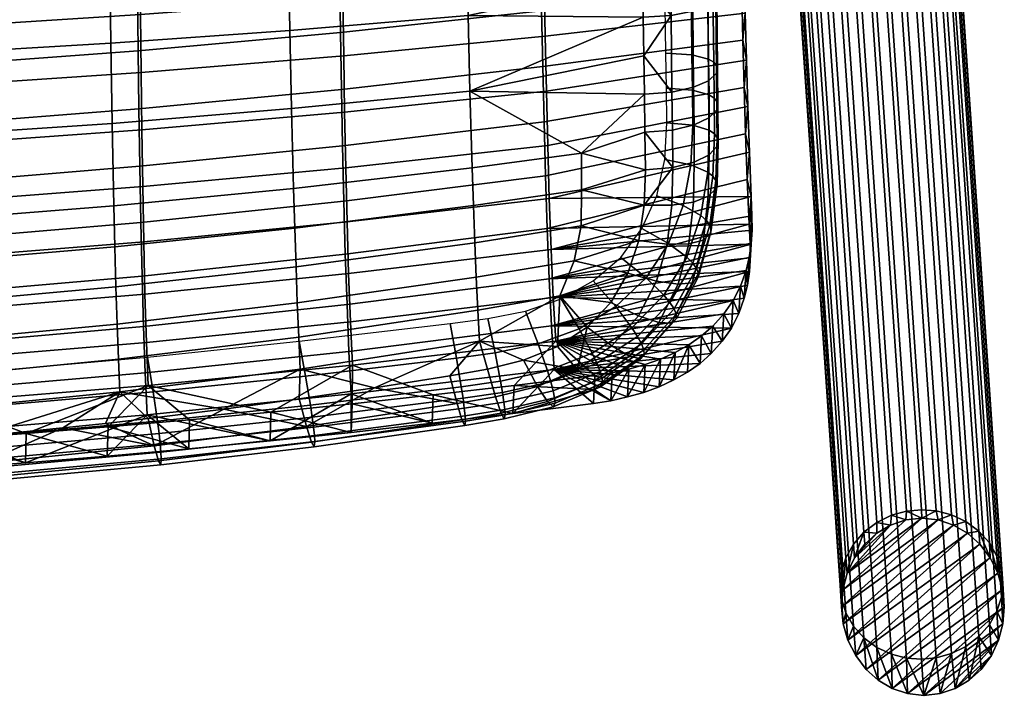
# Model space of a CAD drawing. Header units: millimetres. Extents: x -282 to 282, y -248 to 372.
# Tile 26 of 82: x 122 to 255, y -248 to -157. Entities that reach past the tile are written whole.
import ezdxf

# ---------------------------------------------------------------- set-up
doc = ezdxf.new("R2010")
doc.units = ezdxf.units.MM
for name, color, linetype in [('LDS nozky', 250, 'Continuous'), ('LDS podnoz', 7, 'Continuous'), ('LDS ram', 7, 'Continuous'), ('LDS sedak', 7, 'Continuous')]:
    doc.layers.add(name, color=color, linetype=linetype)

msp = doc.modelspace()

# ---------------------------------------------------------------- meshes
at = {"layer": 'LDS nozky'}
mesh = msp.add_polyface(dxfattribs=at)
corners = [(244.08, -224.34), (242, -223.39, 2.67), (244, -223.2, 2.65), (239.83, -225.27), (237.98, -224.91, 3.21), (239.95, -223.95, 2.85), (241.89, -224.58), (234.96, -229.71), (234.8, -227.87, 4.39), (236.22, -226.24, 3.73), (233.38, -234.01), (233.19, -231.58, 5.94), (233.78, -229.69, 5.14), (233.97, -231.79), (237.97, -226.38), (233.2, -236.32), (233.19, -235.26, 7.52), (233, -233.42, 6.73), (255.21, -236.32), (254.81, -231.35, 6.48), (255, -233.18, 7.27), (254.34, -231.78), (253.2, -227.68, 4.85), (254.22, -229.47, 5.65), (254.98, -234), (250.24, -226.38), (250.02, -224.78, 3.51), (251.78, -226.08, 4.12), (246.28, -224.58), (246, -223.35, 2.77), (248.05, -223.87, 3.05), (248.35, -225.28), (253.31, -229.7), (236.34, -227.85), (251.9, -227.85), (233.2, -236.32), (248.35, -225.28), (233.44, -238.63), (233.38, -234.01), (246.28, -224.58), (235.11, -242.93), (234.07, -240.86), (251.9, -227.85), (233.97, -231.79), (234.96, -229.71), (239.83, -225.27), (236.34, -227.85), (237.97, -226.38), (244.08, -224.34), (241.89, -224.58), (250.24, -226.38), (253.31, -229.7)]
mesh.append_faces([[corners[k] for k in face] for face in [(0, 1, 2, 2), (3, 4, 5, 5), (5, 1, 6, 6), (7, 8, 9, 9), (10, 11, 12, 12), (12, 8, 13, 13), (9, 4, 14, 14), (15, 16, 17, 17), (17, 11, 15, 15), (18, 19, 20, 20), (21, 22, 23, 23), (23, 19, 24, 24), (25, 26, 27, 27), (28, 29, 30, 30), (0, 2, 29, 29), (30, 26, 31, 31), (27, 22, 32, 32), (3, 5, 6, 6), (33, 9, 14, 14), (14, 4, 3, 3), (13, 8, 7, 7), (10, 15, 11, 11), (13, 10, 12, 12), (7, 9, 33, 33), (34, 27, 32, 32), (21, 23, 24, 24), (22, 21, 32, 32), (28, 0, 29, 29), (25, 31, 26, 26), (28, 30, 31, 31), (25, 27, 34, 34), (18, 24, 19, 19), (0, 6, 1, 1), (35, 36, 37, 37), (38, 39, 35, 35), (40, 41, 42, 42), (43, 44, 45, 45), (44, 46, 47, 47), (48, 38, 43, 43), (45, 44, 47, 47), (49, 43, 45, 45), (49, 48, 43, 43), (39, 38, 48, 48), (36, 50, 37, 37), (39, 36, 35, 35), (41, 50, 42, 42), (51, 40, 42, 42)]])
mesh = msp.add_polyface(dxfattribs=at)
corners = [(234.07, -240.86), (234.8, -238.93, 9.15), (233.78, -237.13, 8.35), (233.19, -235.26, 7.52), (233.44, -238.63), (238.17, -246.25), (237.98, -241.82, 10.49), (236.22, -240.53, 9.88), (242.13, -248.05), (242, -243.26, 11.23), (239.95, -242.74, 10.95), (240.06, -247.36), (235.11, -242.93), (244.34, -248.3), (246, -243.22, 11.33), (244, -243.41, 11.35), (248.58, -247.36), (250.02, -241.69, 10.79), (248.05, -242.65, 11.15), (246.53, -248.06), (253.46, -242.93), (253.2, -238.73, 9.61), (251.78, -240.36, 10.27), (255.03, -238.62), (254.81, -235.02, 8.06), (254.22, -236.91, 8.86), (254.44, -240.85), (250.45, -246.26), (255, -233.18, 7.27), (255.21, -236.32), (236.52, -244.79), (233.2, -236.32), (252.08, -244.79), (233.44, -238.63), (250.24, -226.38), (234.07, -240.86), (238.17, -246.25), (236.52, -244.79), (254.34, -231.78), (235.11, -242.93), (253.31, -229.7), (240.06, -247.36), (254.98, -234), (255.21, -236.32), (242.13, -248.05), (246.53, -248.06), (244.34, -248.3), (254.44, -240.85), (248.58, -247.36), (253.46, -242.93), (250.45, -246.26), (255.03, -238.62), (252.08, -244.79)]
mesh.append_faces([[corners[k] for k in face] for face in [(0, 1, 2, 2), (2, 3, 4, 4), (5, 6, 7, 7), (8, 9, 10, 10), (10, 6, 11, 11), (7, 1, 12, 12), (13, 14, 15, 15), (16, 17, 18, 18), (18, 14, 19, 19), (20, 21, 22, 22), (23, 24, 25, 25), (25, 21, 26, 26), (22, 17, 27, 27), (28, 24, 29, 29), (15, 9, 13, 13), (4, 0, 2, 2), (0, 12, 1, 1), (7, 12, 30, 30), (5, 11, 6, 6), (11, 8, 10, 10), (7, 30, 5, 5), (4, 3, 31, 31), (8, 13, 9, 9), (16, 27, 17, 17), (19, 16, 18, 18), (22, 27, 32, 32), (24, 23, 29, 29), (20, 26, 21, 21), (23, 25, 26, 26), (22, 32, 20, 20), (14, 13, 19, 19), (33, 34, 35, 35), (36, 37, 38, 38), (39, 40, 37, 37), (41, 36, 42, 42), (43, 44, 41, 41), (45, 46, 47, 47), (47, 48, 45, 45), (48, 49, 50, 50), (48, 47, 49, 49), (47, 46, 51, 51), (49, 52, 50, 50), (44, 43, 51, 51), (42, 36, 38, 38), (40, 38, 37, 37), (41, 42, 43, 43), (51, 46, 44, 44)]])
at = {"layer": 'LDS podnoz'}
mesh = msp.add_polyface(dxfattribs=at)
corners = [(246, -223.35, 2.77), (244, -223.2, 2.65), (231.72, -44.42, 417.68), (233.72, -44.57, 417.81), (250.02, -224.78, 3.51), (248.05, -223.87, 3.05), (235.76, -45.09, 418.09), (237.73, -46.01, 418.54), (253.2, -227.68, 4.85), (251.78, -226.08, 4.12), (239.49, -47.3, 419.15), (240.92, -48.9, 419.88), (254.81, -231.35, 6.48), (254.22, -229.47, 5.65), (241.94, -50.7, 420.69), (242.53, -52.57, 421.51), (254.81, -235.02, 8.06), (255, -233.18, 7.27), (242.71, -54.41, 422.31), (242.53, -56.25, 423.1), (253.2, -238.73, 9.61), (254.22, -236.91, 8.86), (241.94, -58.14, 423.89), (240.92, -59.96, 424.65), (250.02, -241.69, 10.79), (251.78, -240.36, 10.27), (239.49, -61.59, 425.31), (237.73, -62.92, 425.83), (246, -243.22, 11.33), (248.05, -242.65, 11.15), (235.76, -63.88, 426.18), (233.72, -64.44, 426.36), (242, -243.26, 11.23), (244, -243.41, 11.35), (231.72, -64.63, 426.39), (229.72, -64.48, 426.26), (237.98, -241.82, 10.49), (239.95, -242.74, 10.95), (227.67, -63.96, 425.98), (225.7, -63.05, 425.53), (234.8, -238.93, 9.15), (236.22, -240.53, 9.88), (223.94, -61.75, 424.92), (222.51, -60.15, 424.19), (233.19, -235.26, 7.52), (233.78, -237.13, 8.35), (221.49, -58.36, 423.38), (220.9, -56.48, 422.56), (233.19, -231.58, 5.94), (233, -233.42, 6.73), (220.72, -54.64, 421.76), (220.9, -52.8, 420.97), (234.8, -227.87, 4.39), (233.78, -229.69, 5.14), (221.49, -50.92, 420.18), (222.51, -49.1, 419.42), (237.98, -224.91, 3.21), (236.22, -226.24, 3.73), (223.94, -47.47, 418.76), (225.7, -46.14, 418.24), (242, -223.39, 2.67), (239.95, -223.95, 2.85), (227.67, -45.18, 417.89), (229.72, -44.61, 417.71), (184.21, -90.04, 464.68), (182.79, -88.74, 465.26), (165.02, -106.79, 462.37), (166.43, -108.1, 461.79), (186.85, -92.29, 462.47), (185.55, -91.22, 463.77), (167.78, -109.28, 460.88), (169.08, -110.35, 459.58), (188.02, -93.17, 460.79), (170.24, -111.23, 457.9), (181.26, -87.27, 465.48), (163.49, -105.32, 462.59), (207.7, -75.99, 457.36), (207.38, -76.02, 459.56), (189.6, -94.07, 456.67), (189.93, -94.04, 454.48), (188.96, -93.78, 458.82), (206.73, -75.73, 461.71), (171.18, -111.83, 455.93), (171.83, -112.13, 453.78), (189.94, -93.72, 452.37), (172.15, -112.1, 451.59), (172.17, -111.77, 449.48), (189.68, -93.15, 450.46), (171.91, -111.21, 447.57), (188.37, -91.31, 447.01), (189.17, -92.37, 448.68), (171.39, -110.42, 445.79), (170.59, -109.36, 444.13), (187.28, -90.01, 445.58), (169.51, -108.07, 442.69), (185.96, -88.53, 444.49), (168.18, -106.59, 441.6), (182.91, -85.39, 443.62), (184.47, -86.96, 443.83), (166.69, -105.01, 440.94), (165.13, -103.45, 440.73), (181.38, -83.92, 443.84), (163.61, -101.98, 440.95)]
mesh.append_faces([[corners[k] for k in face] for face in [(0, 1, 2, 3), (4, 5, 6, 7), (5, 0, 3, 6), (8, 9, 10, 11), (12, 13, 14, 15), (13, 8, 11, 14), (9, 4, 7, 10), (16, 17, 18, 19), (20, 21, 22, 23), (21, 16, 19, 22), (24, 25, 26, 27), (28, 29, 30, 31), (29, 24, 27, 30), (25, 20, 23, 26), (17, 12, 15, 18), (32, 33, 34, 35), (36, 37, 38, 39), (37, 32, 35, 38), (40, 41, 42, 43), (44, 45, 46, 47), (45, 40, 43, 46), (41, 36, 39, 42), (48, 49, 50, 51), (52, 53, 54, 55), (53, 48, 51, 54), (56, 57, 58, 59), (60, 61, 62, 63), (1, 60, 63, 2), (61, 56, 59, 62), (57, 52, 55, 58), (49, 44, 47, 50), (33, 28, 31, 34), (64, 65, 66, 67), (68, 69, 70, 71), (72, 68, 71, 73), (69, 64, 67, 70), (65, 74, 75, 66), (76, 77, 78, 79), (80, 78, 77, 81), (78, 80, 82, 83), (84, 79, 85, 86), (87, 84, 86, 88), (79, 78, 83, 85), (80, 72, 73, 82), (89, 90, 91, 92), (93, 89, 92, 94), (95, 93, 94, 96), (90, 87, 88, 91), (97, 98, 99, 100), (101, 97, 100, 102), (96, 99, 98, 95)]])
at = {"layer": 'LDS ram'}
mesh = msp.add_polyface(dxfattribs=at)
corners = [(166.33, -184.27, 456.55), (193.67, -181.1, 459.46), (193.92, -188, 456.38), (166.53, -191.27, 453.26), (166.15, -176.95, 459.08), (193.46, -173.93, 461.88), (166, -169.43, 460.98), (193.28, -166.59, 463.74), (165.88, -161.81, 462.42), (193.12, -159.15, 465.18), (165.77, -154.14, 463.49), (192.99, -151.66, 466.28), (165.6, -138.7, 464.8), (192.77, -136.6, 467.73), (165.47, -123.18, 465.26), (192.6, -121.45, 468.37), (165.37, -107.68, 465.06), (192.47, -106.29, 468.38), (138.83, -186.96, 454.07), (139, -194.04, 450.6), (138.69, -179.5, 456.69), (138.57, -171.84, 458.62), (138.47, -164.07, 460.06), (138.39, -156.24, 461.11), (138.25, -140.49, 462.3), (138.15, -124.66, 462.6), (138.08, -108.86, 462.22), (111.1, -181.6, 454.72), (111.21, -189.16, 452.04), (111.01, -173.81, 456.68), (110.93, -165.92, 458.12), (110.87, -157.97, 459.14), (110.76, -141.96, 460.24), (110.69, -125.88, 460.41), (110.64, -109.83, 459.88), (219.58, -124.03, 471.72), (219.9, -143.3, 470.16), (219.42, -111.14, 472.12), (165.88, -181.45, 463.94), (166.08, -188.65, 460.92), (193.4, -185.16, 463.62), (193.17, -178.05, 466.39), (165.71, -173.98, 466.29), (192.97, -170.73, 468.56), (165.56, -166.36, 468.07), (192.79, -163.27, 470.25), (165.43, -158.65, 469.39), (192.64, -155.74, 471.54), (165.21, -143.09, 471.09), (192.39, -140.54, 473.27), (165.04, -127.45, 471.9), (192.19, -125.28, 474.17), (164.91, -111.78, 472.03), (192.03, -109.98, 474.41), (138.45, -184.33, 461.86), (138.61, -191.6, 458.62), (138.3, -176.74, 464.35), (138.18, -168.99, 466.21), (138.07, -161.12, 467.56), (137.89, -145.24, 469.23), (137.75, -129.3, 469.95), (137.64, -113.31, 469.99), (110.89, -186.69, 460.15), (111.03, -194.02, 456.73), (110.78, -179.01, 462.76), (110.68, -171.14, 464.68), (110.59, -163.15, 466.05), (110.45, -147.01, 467.7), (110.33, -130.81, 468.35), (110.25, -114.56, 468.31), (110.19, -98.35, 467.75), (137.56, -97.35, 469.51), (219.7, -153.3, 473.85), (219.86, -159.71, 472.74), (219.56, -146.86, 474.76), (219.44, -140.4, 475.49), (219.33, -133.91, 476.07), (219.23, -127.42, 476.53), (219.14, -120.92, 476.85), (219.05, -114.42, 477.05), (218.98, -107.91, 477.14), (218.92, -101.4, 477.12), (193.68, -191.96, 460.19), (220.7, -184.58, 465.28)]
mesh.append_faces([[corners[k] for k in face] for face in [(0, 1, 2, 3), (4, 5, 1, 0), (6, 7, 5, 4), (8, 9, 7, 6), (10, 11, 9, 8), (12, 13, 11, 10), (14, 15, 13, 12), (16, 17, 15, 14), (18, 0, 3, 19), (20, 4, 0, 18), (21, 6, 4, 20), (22, 8, 6, 21), (23, 10, 8, 22), (24, 12, 10, 23), (25, 14, 12, 24), (26, 16, 14, 25), (27, 20, 18, 28), (29, 21, 20, 27), (30, 22, 21, 29), (31, 23, 22, 30), (32, 24, 23, 31), (33, 25, 24, 32), (34, 26, 25, 33), (13, 15, 35, 35), (11, 13, 36, 36), (37, 15, 17, 17), (38, 39, 40, 41), (42, 38, 41, 43), (44, 42, 43, 45), (46, 44, 45, 47), (48, 46, 47, 49), (50, 48, 49, 51), (52, 50, 51, 53), (54, 55, 39, 38), (56, 54, 38, 42), (57, 56, 42, 44), (58, 57, 44, 46), (59, 58, 46, 48), (60, 59, 48, 50), (61, 60, 50, 52), (62, 63, 55, 54), (64, 62, 54, 56), (65, 64, 56, 57), (66, 65, 57, 58), (67, 66, 58, 59), (68, 67, 59, 60), (69, 68, 60, 61), (70, 69, 61, 71), (72, 47, 45, 73), (74, 75, 49, 49), (76, 77, 49, 49), (78, 79, 51, 51), (80, 81, 53, 53), (82, 83, 40, 40), (47, 74, 49, 49), (77, 51, 49, 49), (51, 79, 53, 53)]])
mesh = msp.add_polyface(dxfattribs=at)
corners = [(221.09, -183.47, 460.31), (193.92, -188, 456.38), (220.97, -180.85, 461.46), (193.67, -181.1, 459.46), (220.73, -174.82, 463.72), (220.33, -162.39, 467.1), (220.52, -168.65, 465.58), (193.46, -173.93, 461.88), (193.28, -166.59, 463.74), (220.03, -149.7, 469.35), (220.17, -156.06, 468.34), (193.12, -159.15, 465.18), (192.99, -151.66, 466.28), (219.9, -143.3, 470.16), (192.77, -136.6, 467.73), (219.78, -136.89, 470.82), (219.67, -130.46, 471.34), (219.58, -124.03, 471.72), (219.49, -117.59, 471.98), (192.6, -121.45, 468.37), (219.42, -111.14, 472.12), (192.47, -106.29, 468.38), (219.35, -104.7, 472.16), (221.11, -185.39, 459.39), (220.99, -187.26, 458.41), (220.83, -187.2, 464.06), (220.7, -184.58, 465.28), (193.68, -191.96, 460.19), (220.45, -178.55, 467.71), (193.4, -185.16, 463.62), (220.03, -166.08, 471.38), (192.97, -170.73, 468.56), (193.17, -178.05, 466.39), (220.22, -172.37, 469.72), (219.86, -159.71, 472.74), (192.79, -163.27, 470.25), (192.39, -140.54, 473.27), (219.44, -140.4, 475.49), (219.33, -133.91, 476.07), (192.03, -109.98, 474.41), (219.05, -114.42, 477.05), (218.98, -107.91, 477.14), (192.19, -125.28, 474.17), (219.23, -127.42, 476.53), (219.14, -120.92, 476.85), (192.64, -155.74, 471.54), (219.7, -153.3, 473.85), (219.56, -146.86, 474.76), (220.85, -189.11, 463.09), (220.73, -174.82, 463.72), (220.45, -178.55, 467.71), (220.97, -180.85, 461.46), (220.7, -184.58, 465.28), (220.96, -185.34, 462.19), (221.09, -183.47, 460.31), (220.83, -187.2, 464.06), (220.22, -172.37, 469.72), (220.52, -168.65, 465.58), (220.33, -162.39, 467.1), (220.03, -166.08, 471.38), (219.86, -159.71, 472.74), (220.17, -156.06, 468.34), (220.03, -149.7, 469.35), (219.9, -143.3, 470.16), (219.56, -146.86, 474.76), (219.7, -153.3, 473.85), (219.78, -136.89, 470.82), (219.44, -140.4, 475.49), (218.98, -107.91, 477.14), (219.42, -111.14, 472.12), (219.35, -104.7, 472.16), (219.58, -124.03, 471.72), (219.23, -127.42, 476.53), (219.67, -130.46, 471.34), (219.49, -117.59, 471.98), (219.14, -120.92, 476.85), (219.33, -133.91, 476.07), (219.05, -114.42, 477.05), (220.85, -189.11, 463.09), (221.11, -185.39, 459.39), (220.73, -190.98, 462.06), (220.99, -187.26, 458.41)]
mesh.append_faces([[corners[k] for k in face] for face in [(0, 1, 2, 2), (2, 3, 4, 4), (5, 6, 7, 8), (9, 10, 11, 12), (10, 5, 8, 11), (6, 4, 3, 7), (13, 14, 15, 15), (16, 14, 17, 17), (14, 16, 15, 15), (18, 19, 20, 20), (21, 22, 20, 20), (19, 18, 17, 17), (12, 13, 9, 9), (23, 24, 1, 1), (0, 23, 1, 1), (1, 3, 2, 2), (25, 26, 27, 27), (26, 28, 29, 29), (30, 31, 32, 33), (34, 35, 31, 30), (33, 32, 29, 28), (36, 37, 38, 38), (39, 40, 41, 41), (42, 43, 44, 44), (45, 46, 47, 47), (25, 27, 48, 48), (49, 50, 51, 51), (51, 52, 53, 53), (51, 53, 54, 54), (53, 52, 55, 55), (56, 50, 49, 49), (52, 51, 50, 50), (57, 56, 49, 49), (57, 58, 59, 59), (60, 58, 61, 61), (62, 63, 64, 64), (56, 57, 59, 59), (65, 61, 62, 62), (65, 60, 61, 61), (66, 67, 63, 63), (68, 69, 70, 70), (71, 72, 73, 73), (59, 58, 60, 60), (74, 75, 71, 71), (66, 73, 76, 76), (74, 69, 77, 77), (67, 66, 76, 76), (65, 62, 64, 64), (64, 63, 67, 67), (68, 77, 69, 69), (77, 75, 74, 74), (73, 72, 76, 76), (71, 75, 72, 72), (55, 78, 53, 53), (79, 53, 78, 78), (78, 80, 81, 81), (53, 79, 54, 54), (81, 79, 78, 78)]])
mesh = msp.add_polyface(dxfattribs=at)
corners = [(122.86, -216.86, 436.18), (111.89, -213.71, 432.1), (122.95, -212.89, 433.15), (134, -212, 434.3), (145.03, -211.03, 435.55), (144.91, -214.95, 438.63), (133.89, -215.94, 437.36), (166.88, -212.73, 441.48), (156.04, -209.98, 436.89), (167.02, -208.86, 438.33), (177.99, -207.66, 439.87), (177.83, -211.5, 443.05), (155.91, -213.88, 440), (188.76, -210.2, 444.72), (188.93, -206.38, 441.51), (199.85, -205.03, 443.24), (199.76, -206.92, 444.87), (111.81, -217.69, 435.11), (199.66, -208.82, 446.5), (166.78, -197.78, 449.12), (194.21, -194.48, 452.53), (194.55, -200.42, 447.87), (167.06, -203.66, 444.12), (166.53, -191.27, 453.26), (193.92, -188, 456.38), (139.2, -200.58, 446.22), (139.43, -206.41, 440.93), (139, -194.04, 450.6), (111.5, -202.87, 443.84), (111.68, -208.67, 438.32), (111.34, -196.32, 448.42), (111.21, -189.16, 452.04), (138.83, -186.96, 454.07), (199.85, -205.03, 443.24), (202.18, -204.67, 443.7), (188.93, -206.38, 441.51), (177.99, -207.66, 439.87), (167.02, -208.86, 438.33), (156.04, -209.98, 436.89), (145.03, -211.03, 435.55), (134, -212, 434.3), (122.95, -212.89, 433.15), (111.89, -213.71, 432.1), (166.59, -201.78, 452.6), (166.9, -207.54, 447.37), (194.35, -204.21, 451.2), (193.99, -198.34, 456.05), (166.32, -195.45, 457.13), (193.68, -191.96, 460.19), (166.08, -188.65, 460.92), (193.4, -185.16, 463.62), (139.04, -204.69, 449.67), (139.3, -210.36, 444.12), (138.81, -198.41, 454.54), (138.61, -191.6, 458.62), (111.37, -207.07, 447.27), (111.57, -212.68, 441.46), (111.18, -200.84, 452.41), (111.03, -194.02, 456.73), (201.99, -208.45, 446.96), (204.26, -207.95, 447.58), (199.66, -208.82, 446.5), (206.45, -207.32, 448.33), (188.76, -210.2, 444.72), (177.83, -211.5, 443.05), (166.88, -212.73, 441.48), (144.91, -214.95, 438.63), (155.91, -213.88, 440), (122.86, -216.86, 436.18), (133.89, -215.94, 437.36), (111.81, -217.69, 435.11)]
mesh.append_faces([[corners[k] for k in face] for face in [(0, 1, 2, 2), (3, 4, 5, 5), (3, 6, 2, 2), (7, 8, 9, 9), (9, 10, 11, 11), (8, 12, 4, 4), (13, 10, 14, 14), (14, 15, 16, 16), (17, 1, 0, 0), (6, 3, 5, 5), (8, 7, 12, 12), (12, 5, 4, 4), (6, 0, 2, 2), (7, 9, 11, 11), (16, 18, 13, 13), (14, 16, 13, 13), (11, 10, 13, 13), (19, 20, 21, 22), (23, 24, 20, 19), (25, 19, 22, 26), (27, 23, 19, 25), (28, 25, 26, 29), (30, 27, 25, 28), (31, 32, 27, 30), (33, 21, 34, 34), (21, 33, 35, 35), (22, 21, 35, 36), (22, 36, 37, 37), (26, 38, 39, 39), (26, 40, 41, 41), (26, 39, 40, 40), (22, 37, 38, 38), (29, 41, 42, 42), (26, 22, 38, 38), (41, 29, 26, 26), (43, 44, 45, 46), (47, 43, 46, 48), (49, 47, 48, 50), (51, 52, 44, 43), (53, 51, 43, 47), (54, 53, 47, 49), (55, 56, 52, 51), (57, 55, 51, 53), (58, 57, 53, 54), (59, 60, 45, 45), (61, 59, 45, 45), (60, 62, 45, 45), (45, 63, 61, 61), (44, 64, 63, 45), (44, 65, 64, 64), (52, 66, 67, 67), (52, 68, 69, 69), (52, 69, 66, 66), (44, 67, 65, 65), (56, 70, 68, 68), (52, 67, 44, 44), (68, 52, 56, 56)]])
mesh = msp.add_polyface(dxfattribs=at)
corners = [(220.99, -187.26, 458.41), (220.72, -189.09, 457.37), (194.21, -194.48, 452.53), (214.27, -199.69, 449.22), (194.55, -200.42, 447.87), (215.81, -198.36, 450.49), (212.57, -200.88, 448.02), (217.29, -196.71, 451.94), (219.53, -192.96, 454.85), (218.53, -194.91, 453.4), (220.29, -190.86, 456.27), (210.72, -201.92, 446.91), (202.18, -204.67, 443.7), (204.44, -204.19, 444.3), (208.73, -202.82, 445.91), (206.63, -203.57, 445.04), (193.92, -188, 456.38), (220.85, -189.11, 463.09), (193.68, -191.96, 460.19), (220.73, -190.98, 462.06), (215.59, -202.06, 453.88), (217.07, -200.42, 455.36), (194.35, -204.21, 451.2), (214.06, -203.41, 452.59), (218.3, -198.62, 456.87), (193.99, -198.34, 456.05), (219.29, -196.67, 458.36), (220.04, -194.57, 459.83), (220.47, -192.81, 460.97), (212.37, -204.6, 451.37), (208.55, -206.56, 449.22), (210.53, -205.65, 450.24), (206.45, -207.32, 448.33), (219.29, -196.67, 458.36), (219.53, -192.96, 454.85), (220.04, -194.57, 459.83), (220.47, -192.81, 460.97), (220.29, -190.86, 456.27), (218.53, -194.91, 453.4), (218.3, -198.62, 456.87), (215.81, -198.36, 450.49), (217.29, -196.71, 451.94), (217.07, -200.42, 455.36), (215.59, -202.06, 453.88), (220.72, -189.09, 457.37), (220.99, -187.26, 458.41), (220.73, -190.98, 462.06), (208.55, -206.56, 449.22), (206.45, -207.32, 448.33), (208.73, -202.82, 445.91), (210.53, -205.65, 450.24), (210.72, -201.92, 446.91), (204.26, -207.95, 447.58), (206.63, -203.57, 445.04), (199.76, -206.92, 444.87), (201.99, -208.45, 446.96), (199.66, -208.82, 446.5), (199.85, -205.03, 443.24), (202.18, -204.67, 443.7), (204.44, -204.19, 444.3), (212.57, -200.88, 448.02), (214.27, -199.69, 449.22), (214.06, -203.41, 452.59), (212.37, -204.6, 451.37)]
mesh.append_faces([[corners[k] for k in face] for face in [(0, 1, 2, 2), (3, 4, 5, 5), (4, 3, 6, 6), (4, 7, 5, 5), (2, 8, 9, 9), (4, 9, 7, 7), (2, 10, 8, 8), (1, 10, 2, 2), (4, 6, 11, 11), (12, 4, 13, 13), (4, 14, 15, 15), (4, 2, 9, 9), (4, 15, 13, 13), (0, 2, 16, 16), (4, 11, 14, 14), (17, 18, 19, 19), (20, 21, 22, 22), (22, 23, 20, 20), (22, 21, 24, 24), (25, 26, 27, 27), (25, 24, 26, 26), (25, 27, 28, 28), (19, 25, 28, 28), (23, 22, 29, 29), (22, 30, 31, 31), (30, 22, 32, 32), (24, 25, 22, 22), (25, 19, 18, 18), (29, 22, 31, 31), (33, 34, 35, 35), (36, 35, 37, 37), (38, 33, 39, 39), (40, 41, 42, 42), (38, 34, 33, 33), (41, 38, 39, 39), (40, 42, 43, 43), (41, 39, 42, 42), (34, 37, 35, 35), (37, 44, 36, 36), (44, 45, 46, 46), (46, 36, 44, 44), (47, 48, 49, 49), (50, 47, 51, 51), (52, 53, 48, 48), (54, 55, 56, 56), (57, 58, 54, 54), (55, 54, 58, 58), (59, 52, 55, 55), (58, 59, 55, 55), (60, 61, 62, 62), (61, 40, 43, 43), (60, 62, 63, 63), (62, 61, 43, 43), (53, 49, 48, 48), (50, 60, 63, 63), (51, 60, 50, 50), (49, 51, 47, 47), (53, 52, 59, 59)]])
at = {"layer": 'LDS sedak'}
mesh = msp.add_polyface(dxfattribs=at)
corners = [(159.79, -199.86, 477.52), (159.99, -204.2, 474.49), (184.22, -200.42, 476.89), (184.01, -196.21, 479.65), (135.41, -202.83, 475.45), (135.58, -207.25, 472.19), (159.6, -195.23, 480.19), (183.81, -191.75, 482.07), (135.24, -198.08, 478.34), (110.75, -200.38, 476.67), (110.89, -205.22, 473.61), (159.43, -190.35, 482.5), (183.62, -187.08, 484.17), (135.08, -193.05, 480.83), (110.61, -195.24, 479.32), (159.26, -185.12, 484.51), (183.44, -182.07, 486.01), (134.93, -187.65, 482.99), (110.49, -189.71, 481.6), (159.1, -179.75, 486.18), (183.26, -176.94, 487.56), (134.79, -182.11, 484.77), (110.37, -184.03, 483.47), (158.82, -168.94, 488.71), (182.95, -166.57, 489.93), (134.55, -170.94, 487.43), (110.17, -172.6, 486.24), (158.6, -158.38, 490.46), (182.7, -156.37, 491.61), (134.37, -160.1, 489.23), (110.02, -161.53, 488.09), (158.43, -148.06, 491.66), (182.48, -146.34, 492.79), (134.23, -149.54, 490.45), (109.91, -150.77, 489.32), (158.14, -127.76, 492.98), (182.13, -126.58, 494.15), (134, -128.78, 491.75), (109.73, -129.63, 490.6), (157.96, -107.77, 493.27), (181.9, -107.06, 494.48), (133.86, -108.37, 492), (109.63, -108.87, 490.82), (157.86, -88.06, 492.84), (181.76, -87.84, 494.1), (133.79, -88.24, 491.53), (109.58, -88.39, 490.32), (157.8, -68.6, 491.96), (181.66, -68.89, 493.27), (133.75, -68.35, 490.6), (109.56, -68.14, 489.35), (157.76, -49.32, 490.81), (181.6, -50.1, 492.18), (198.05, -174.97, 488.32), (185.3, -204.17, 473.88), (190.21, -202.98, 474.68), (194.78, -201.12, 475.99), (180.24, -205.07, 473.3), (195.11, -194.28, 480.62), (197.04, -189.54, 483.07), (206.3, -151.34, 492.91), (170.05, -206.71, 472.18), (159.86, -208.22, 471.07), (205.82, -118.19, 495.34), (205.24, -78.89, 494.82), (205.03, -64.51, 494.13), (139.36, -202.55, 451.47), (140.12, -207.26, 448.64), (116.88, -209.27, 446.51), (116.24, -204.6, 449.5), (159.85, -200.41, 453.52), (160.73, -205.12, 450.87), (181.13, -202.71, 453.38), (181.77, -206.56, 452.97), (161.38, -209.05, 450.33), (180.27, -198, 455.83), (186.35, -201.99, 454.11), (187.07, -205.8, 453.75), (185.38, -197.33, 456.47), (193.44, -204.41, 455.06), (193.88, -205.88, 455.58), (187.33, -207.34, 454.21), (192.19, -200.78, 455.23), (190.47, -196.34, 457.33), (186.4, -207.92, 469.65), (192.09, -206.51, 470.72)]
mesh.append_faces([[corners[k] for k in face] for face in [(0, 1, 2, 3), (4, 5, 1, 0), (6, 0, 3, 7), (8, 4, 0, 6), (9, 10, 4, 8), (11, 6, 7, 12), (13, 8, 6, 11), (14, 9, 8, 13), (15, 11, 12, 16), (17, 13, 11, 15), (18, 14, 13, 17), (19, 15, 16, 20), (21, 17, 15, 19), (22, 18, 17, 21), (23, 19, 20, 24), (25, 21, 19, 23), (26, 22, 21, 25), (27, 23, 24, 28), (29, 25, 23, 27), (30, 26, 25, 29), (31, 27, 28, 32), (33, 29, 27, 31), (34, 30, 29, 33), (35, 31, 32, 36), (37, 33, 31, 35), (38, 34, 33, 37), (39, 35, 36, 40), (41, 37, 35, 39), (42, 38, 37, 41), (43, 39, 40, 44), (45, 41, 39, 43), (46, 42, 41, 45), (47, 43, 44, 48), (49, 45, 43, 47), (50, 46, 45, 49), (51, 47, 48, 52), (20, 53, 24, 24), (2, 54, 55, 55), (56, 2, 55, 55), (57, 54, 2, 2), (2, 58, 3, 3), (3, 58, 59, 7), (60, 32, 28, 28), (61, 57, 2, 2), (62, 61, 1, 1), (61, 2, 1, 1), (63, 40, 36, 36), (64, 48, 44, 44), (65, 52, 48, 48), (66, 67, 68, 69), (70, 71, 67, 66), (72, 73, 74, 71), (75, 72, 71, 70), (76, 77, 73, 72), (78, 76, 72, 75), (79, 80, 81, 77), (82, 79, 77, 76), (83, 82, 76, 78), (55, 54, 84, 85)]])
mesh = msp.add_polyface(dxfattribs=at)
corners = [(206.15, -140.83, 494.05), (206.07, -135.55, 494.48), (182.48, -146.34, 492.79), (206.23, -146.09, 493.52), (206.3, -151.34, 492.91), (205.94, -126.87, 495.02), (182.13, -126.58, 494.15), (181.9, -107.06, 494.48), (205.82, -118.19, 495.34), (205.69, -109.49, 495.48), (182.95, -166.57, 489.93), (206.46, -161.8, 491.32), (206.38, -156.58, 492.18), (182.7, -156.37, 491.61), (213.07, -155.78, 489.44), (210.14, -156.34, 491.46), (210.27, -166.71, 489.59), (213.19, -166.06, 487.57), (215.11, -155.02, 486.52), (215.22, -165.17, 484.69), (216.18, -154.15, 483.13), (216.28, -164.15, 481.34), (216.33, -153.72, 481.39), (216.43, -163.64, 479.63), (216.21, -153.3, 479.69), (216.31, -163.15, 477.95), (215.81, -152.91, 478.08), (215.91, -162.68, 476.37), (215.12, -152.56, 476.62), (215.23, -162.27, 474.94), (212.85, -152.04, 474.35), (212.97, -161.66, 472.71), (209.31, -151.86, 473.29), (209.45, -161.43, 471.69), (212.95, -145.42, 490.78), (210, -145.88, 492.82), (214.99, -144.78, 487.85), (216.07, -144.07, 484.43), (216.22, -143.72, 482.67), (216.09, -143.37, 480.96), (215.69, -143.05, 479.33), (215, -142.77, 477.85), (212.72, -142.35, 475.54), (209.17, -142.21, 474.45), (212.82, -135.01, 491.75), (209.86, -135.38, 493.78), (214.88, -134.51, 488.8), (215.96, -133.96, 485.36), (216.11, -133.68, 483.59), (215.99, -133.41, 481.86), (215.58, -133.16, 480.22), (214.89, -132.95, 478.73), (212.59, -132.63, 476.39), (209.03, -132.54, 475.26), (212.62, -117.85, 492.63), (209.64, -118.07, 494.66), (214.69, -117.57, 489.67), (215.78, -117.27, 486.21), (215.93, -117.12, 484.43), (215.81, -116.98, 482.69), (215.4, -116.85, 481.03), (214.7, -116.75, 479.52), (212.39, -116.6, 477.13), (208.79, -116.58, 475.97), (212.41, -100.64, 492.75), (209.4, -100.7, 494.78)]
mesh.append_faces([[corners[k] for k in face] for face in [(0, 1, 2, 2), (2, 3, 0, 0), (4, 3, 2, 2), (5, 6, 1, 1), (7, 8, 9, 9), (8, 6, 5, 5), (10, 11, 12, 12), (13, 10, 12, 12), (13, 12, 4, 4), (6, 2, 1, 1), (14, 15, 16, 17), (18, 14, 17, 19), (20, 18, 19, 21), (22, 20, 21, 23), (24, 22, 23, 25), (26, 24, 25, 27), (28, 26, 27, 29), (30, 28, 29, 31), (32, 30, 31, 33), (34, 35, 15, 14), (36, 34, 14, 18), (37, 36, 18, 20), (38, 37, 20, 22), (39, 38, 22, 24), (40, 39, 24, 26), (41, 40, 26, 28), (42, 41, 28, 30), (43, 42, 30, 32), (44, 45, 35, 34), (46, 44, 34, 36), (47, 46, 36, 37), (48, 47, 37, 38), (49, 48, 38, 39), (50, 49, 39, 40), (51, 50, 40, 41), (52, 51, 41, 42), (53, 52, 42, 43), (54, 55, 45, 44), (56, 54, 44, 46), (57, 56, 46, 47), (58, 57, 47, 48), (59, 58, 48, 49), (60, 59, 49, 50), (61, 60, 50, 51), (62, 61, 51, 52), (63, 62, 52, 53), (64, 65, 55, 54), (15, 12, 11, 11), (35, 3, 4, 4), (35, 0, 3, 3), (45, 5, 1, 1), (55, 9, 8, 8), (55, 8, 5, 5), (45, 1, 0, 0), (15, 4, 12, 12), (16, 15, 11, 11), (55, 5, 45, 45), (35, 45, 0, 0), (4, 15, 35, 35)]])
mesh = msp.add_polyface(dxfattribs=at)
corners = [(197.04, -189.54, 483.07), (205.77, -186.78, 484.23), (197.98, -184.82, 485.11), (206.52, -181.99, 486.15), (198.05, -174.97, 488.32), (206.68, -177.24, 487.72), (206.61, -172.15, 489.13), (198.05, -179.94, 486.85), (183.44, -182.07, 486.01), (183.62, -187.08, 484.17), (183.26, -176.94, 487.56), (206.53, -166.99, 490.31), (206.46, -161.8, 491.32), (182.95, -166.57, 489.93), (215.39, -184.72, 471.29), (215.58, -185.32, 472.87), (213.85, -191.21, 469.94), (213.6, -190.57, 468.41), (214.93, -184.09, 469.83), (213.08, -189.83, 467.04), (214.18, -183.42, 468.55), (212.28, -189.02, 465.87), (211.8, -182.06, 466.72), (209.82, -187.2, 464.34), (208.2, -180.73, 466.19), (206.21, -185.18, 464.23), (213.18, -181.59, 483.17), (210.27, -182.02, 485.26), (209.61, -187.29, 483.1), (212.54, -187.24, 480.83), (215.18, -180.8, 480.28), (214.52, -186.73, 477.84), (216.22, -179.78, 476.98), (215.49, -185.86, 474.52), (216.36, -179.22, 475.32), (216.22, -178.65, 473.7), (215.81, -178.08, 472.2), (215.11, -177.53, 470.84), (212.83, -176.54, 468.81), (209.31, -175.81, 468), (213.29, -176.19, 484.99), (210.39, -176.93, 486.98), (215.31, -175.18, 482.15), (216.36, -174.02, 478.87), (216.51, -173.44, 477.19), (216.39, -172.87, 475.56), (216, -172.35, 474.02), (215.32, -171.87, 472.62), (213.08, -171.17, 470.46), (209.59, -170.89, 469.49), (213.25, -171.16, 486.39), (210.33, -171.85, 488.4), (215.27, -170.2, 483.52), (216.33, -169.12, 480.2), (216.48, -168.57, 478.51), (216.36, -168.04, 476.85), (215.96, -167.54, 475.29), (215.28, -167.1, 473.87), (213.03, -166.44, 471.67), (209.52, -166.19, 470.67), (213.19, -166.06, 487.57), (210.27, -166.71, 489.59), (215.22, -165.17, 484.69), (216.28, -164.15, 481.34), (216.43, -163.64, 479.63), (216.31, -163.15, 477.95), (215.91, -162.68, 476.37), (215.23, -162.27, 474.94), (212.97, -161.66, 472.71), (209.45, -161.43, 471.69)]
mesh.append_faces([[corners[k] for k in face] for face in [(0, 1, 2, 2), (2, 1, 3, 3), (4, 5, 6, 6), (3, 5, 7, 7), (4, 7, 5, 5), (7, 8, 9, 2), (2, 3, 7, 7), (4, 10, 8, 7), (11, 4, 6, 6), (11, 12, 13, 13), (4, 11, 13, 13), (14, 15, 16, 17), (18, 14, 17, 19), (20, 18, 19, 21), (22, 20, 21, 23), (24, 22, 23, 25), (26, 27, 28, 29), (30, 26, 29, 31), (32, 30, 31, 33), (34, 32, 33, 15), (35, 34, 15, 14), (36, 35, 14, 18), (37, 36, 18, 20), (38, 37, 20, 22), (39, 38, 22, 24), (40, 41, 27, 26), (42, 40, 26, 30), (43, 42, 30, 32), (44, 43, 32, 34), (45, 44, 34, 35), (46, 45, 35, 36), (47, 46, 36, 37), (48, 47, 37, 38), (49, 48, 38, 39), (50, 51, 41, 40), (52, 50, 40, 42), (53, 52, 42, 43), (54, 53, 43, 44), (55, 54, 44, 45), (56, 55, 45, 46), (57, 56, 46, 47), (58, 57, 47, 48), (59, 58, 48, 49), (60, 61, 51, 50), (62, 60, 50, 52), (63, 62, 52, 53), (64, 63, 53, 54), (65, 64, 54, 55), (66, 65, 55, 56), (67, 66, 56, 57), (68, 67, 57, 58), (69, 68, 58, 59), (6, 5, 41, 41), (61, 12, 11, 11), (11, 6, 51, 61), (28, 27, 3, 1), (41, 3, 27, 27), (3, 41, 5, 5), (51, 6, 41, 41)]])
mesh = msp.add_polyface(dxfattribs=at)
corners = [(205.77, -186.78, 484.23), (197.04, -189.54, 483.07), (204.31, -191.2, 482.12), (201.99, -195.17, 479.9), (195.11, -194.28, 480.62), (198.78, -198.52, 477.78), (184.22, -200.42, 476.89), (194.78, -201.12, 475.99), (183.81, -191.75, 482.07), (197.98, -184.82, 485.11), (183.62, -187.08, 484.17), (194.46, -208.77, 459.08), (194.21, -209.3, 462.57), (187.58, -210.91, 461.18), (187.7, -210.37, 457.64), (194.4, -208.07, 457.64), (187.65, -209.64, 456.2), (194.2, -207.11, 456.46), (187.53, -208.63, 455.05), (193.88, -205.88, 455.58), (187.33, -207.34, 454.21), (199.37, -206.02, 468.73), (197.46, -204.23, 472.54), (192.09, -206.51, 470.72), (193.42, -208.58, 466.57), (200.5, -206.6, 464.92), (200.89, -206.06, 461.48), (200.81, -205.4, 460.01), (200.54, -204.5, 458.76), (200.1, -203.37, 457.79), (199.48, -202.01, 457.14), (193.44, -204.41, 455.06), (197.72, -198.71, 456.97), (192.19, -200.78, 455.23), (195.28, -194.67, 458.61), (190.47, -196.34, 457.33), (204.53, -202.41, 471.62), (202.14, -201.02, 474.99), (205.99, -202.77, 468.04), (206.52, -202.2, 464.64), (206.45, -201.58, 463.11), (206.14, -200.77, 461.78), (205.61, -199.76, 460.67), (204.86, -198.58, 459.84), (202.68, -195.71, 459.22), (199.63, -192.25, 460.27), (208.49, -197.87, 474.89), (205.75, -196.97, 477.81), (210.2, -197.96, 471.54), (210.89, -197.32, 468.16), (210.85, -196.75, 466.58), (210.55, -196.03, 465.14), (209.99, -195.17, 463.89), (209.18, -194.17, 462.87), (206.77, -191.82, 461.76), (203.33, -189.07, 462.2), (211.1, -192.7, 478.06), (208.19, -192.3, 480.6), (212.98, -192.49, 474.91), (213.83, -191.75, 471.56), (213.85, -191.21, 469.94), (213.6, -190.57, 468.41), (213.08, -189.83, 467.04), (212.28, -189.02, 465.87), (209.82, -187.2, 464.34), (206.21, -185.18, 464.23), (212.54, -187.24, 480.83), (209.61, -187.29, 483.1), (214.52, -186.73, 477.84), (215.49, -185.86, 474.52), (215.58, -185.32, 472.87), (190.21, -202.98, 474.68)]
mesh.append_faces([[corners[k] for k in face] for face in [(0, 1, 2, 2), (3, 4, 5, 5), (3, 2, 4, 4), (6, 7, 4, 4), (4, 7, 5, 5), (8, 1, 9, 10), (4, 2, 1, 1), (11, 12, 13, 14), (15, 11, 14, 16), (17, 15, 16, 18), (19, 17, 18, 20), (21, 22, 23, 24), (25, 21, 24, 12), (26, 25, 12, 11), (27, 26, 11, 15), (28, 27, 15, 17), (29, 28, 17, 19), (30, 29, 19, 31), (32, 30, 31, 33), (34, 32, 33, 35), (36, 37, 22, 21), (38, 36, 21, 25), (39, 38, 25, 26), (40, 39, 26, 27), (41, 40, 27, 28), (42, 41, 28, 29), (43, 42, 29, 30), (44, 43, 30, 32), (45, 44, 32, 34), (46, 47, 37, 36), (48, 46, 36, 38), (49, 48, 38, 39), (50, 49, 39, 40), (51, 50, 40, 41), (52, 51, 41, 42), (53, 52, 42, 43), (54, 53, 43, 44), (55, 54, 44, 45), (56, 57, 47, 46), (58, 56, 46, 48), (59, 58, 48, 49), (60, 59, 49, 50), (61, 60, 50, 51), (62, 61, 51, 52), (63, 62, 52, 53), (64, 63, 53, 54), (65, 64, 54, 55), (66, 67, 57, 56), (68, 66, 56, 58), (69, 68, 58, 59), (70, 69, 59, 60), (5, 7, 22, 22), (3, 5, 37, 47), (2, 3, 47, 57), (0, 2, 57, 67), (71, 22, 7, 7), (71, 23, 22, 22), (5, 22, 37, 37)]])
mesh = msp.add_polyface(dxfattribs=at)
corners = [(110.89, -205.22, 473.61), (111.04, -209.7, 470.15), (135.58, -207.25, 472.19), (135.41, -202.83, 475.45), (159.99, -204.2, 474.49), (149.65, -209.61, 469.98), (159.86, -208.22, 471.07), (139.41, -210.86, 468.93), (127.87, -212.14, 467.81), (133.64, -211.52, 468.36), (110.53, -213.81, 466.28), (116.31, -213.28, 466.77), (104.74, -214.3, 465.82), (117.76, -219.31, 452.87), (117.5, -218.86, 457.23), (94.09, -220.69, 455.27), (94.3, -221.09, 450.88), (117.82, -218.42, 449.25), (94.35, -220.14, 447.28), (117.78, -217.52, 447.84), (94.31, -219.22, 445.88), (117.69, -216.34, 446.75), (94.23, -218.02, 444.82), (140.82, -216.59, 459.6), (140.25, -214.55, 464.28), (117.02, -216.9, 461.99), (141.14, -217.12, 455.27), (141.21, -216.3, 451.65), (141.16, -215.43, 450.21), (141.06, -214.29, 449.09), (140.9, -212.87, 448.33), (117.55, -214.91, 446.03), (140.69, -211.22, 447.96), (117.37, -213.24, 445.71), (140.12, -207.26, 448.64), (116.88, -209.27, 446.51), (161.5, -214.07, 462.01), (160.83, -211.96, 466.57), (161.87, -214.7, 457.74), (161.97, -213.98, 454.13), (161.92, -213.15, 452.68), (161.8, -212.05, 451.54), (161.62, -210.67, 450.74), (161.38, -209.05, 450.33), (160.73, -205.12, 450.87), (181.87, -211.06, 464.57), (181.21, -208.85, 468.99), (182.25, -211.82, 460.4), (182.34, -211.24, 456.84), (182.29, -210.48, 455.4), (182.18, -209.44, 454.24), (182.01, -208.13, 453.42), (181.77, -206.56, 452.97), (187.15, -210.14, 465.3), (186.4, -207.92, 469.65), (187.58, -210.91, 461.18), (187.7, -210.37, 457.64), (187.65, -209.64, 456.2), (187.53, -208.63, 455.05), (187.33, -207.34, 454.21), (187.07, -205.8, 453.75), (193.42, -208.58, 466.57), (192.09, -206.51, 470.72), (194.21, -209.3, 462.57), (170.05, -206.71, 472.18), (180.24, -205.07, 473.3), (185.3, -204.17, 473.88)]
mesh.append_faces([[corners[k] for k in face] for face in [(0, 1, 2, 3), (4, 5, 6, 6), (2, 7, 5, 5), (2, 8, 9, 9), (1, 10, 11, 11), (11, 8, 2, 2), (9, 7, 2, 2), (12, 10, 1, 1), (2, 1, 11, 11), (4, 2, 5, 5), (13, 14, 15, 16), (17, 13, 16, 18), (19, 17, 18, 20), (21, 19, 20, 22), (23, 24, 25, 14), (26, 23, 14, 13), (27, 26, 13, 17), (28, 27, 17, 19), (29, 28, 19, 21), (30, 29, 21, 31), (32, 30, 31, 33), (34, 32, 33, 35), (36, 37, 24, 23), (38, 36, 23, 26), (39, 38, 26, 27), (40, 39, 27, 28), (41, 40, 28, 29), (42, 41, 29, 30), (43, 42, 30, 32), (44, 43, 32, 34), (45, 46, 37, 36), (47, 45, 36, 38), (48, 47, 38, 39), (49, 48, 39, 40), (50, 49, 40, 41), (51, 50, 41, 42), (52, 51, 42, 43), (53, 54, 46, 45), (55, 53, 45, 47), (56, 55, 47, 48), (57, 56, 48, 49), (58, 57, 49, 50), (59, 58, 50, 51), (60, 59, 51, 52), (61, 62, 54, 53), (63, 61, 53, 55), (25, 10, 12, 12), (25, 11, 10, 10), (25, 8, 11, 11), (24, 9, 8, 8), (24, 5, 7, 7), (37, 6, 5, 5), (37, 64, 6, 6), (24, 7, 9, 9), (46, 65, 64, 64), (66, 65, 46, 54), (24, 8, 25, 25), (46, 64, 37, 37), (24, 37, 5, 5)]])

doc.saveas('drawing.dxf')
